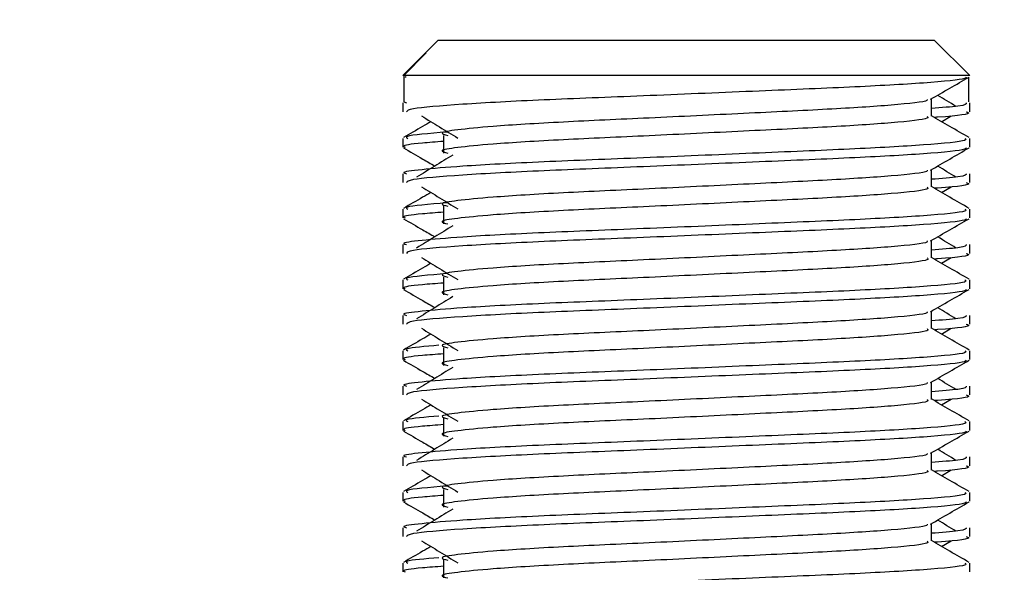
# Model space of a CAD drawing. Header units: millimetres. Extents: x 0 to 420, y 0 to 297.
# Tile 58 of 62: x 326.68 to 330.63, y 201.92 to 204.14. Entities that reach past the tile are written whole.
import ezdxf

# ---------------------------------------------------------------- set-up
doc = ezdxf.new("R2010")
doc.units = ezdxf.units.MM
doc.layers.add('QUOTE', color=174, linetype='Continuous')
doc.styles.add('SLDTEXTSTYLE3', font='TXT', dxfattribs={"width": 0.75})
doc.dimstyles.new('SLDDIMSTYLE0', dxfattribs={"dimtxt": 3, "dimasz": 3, "dimexe": 0, "dimexo": 0.0625, "dimgap": 0.75, "dimtad": 1, "dimlfac": 7.034104, "dimrnd": 1e-09, "dimzin": 12, "dimdsep": 46, "dimtxsty": 'SLDTEXTSTYLE3', "dimsah": 1, "dimcen": 0.09, "dimadec": 0, "dimazin": 3, "dimtfac": 1, "dimtdec": 3, "dimtofl": 0, "dimtmove": 0, "dimatfit": 3, "dimfxl": 0, "dimfrac": 2, "dimtolj": 1, "dimtzin": 12, "dimarcsym": 0})

# ---------------------------------------------------------------- blocks, each defined once
blk = doc.blocks.new('_D_2')
at = {"layer": 'QUOTE'}
for p, q in [((321.7594, 248.7098), (357.032, 248.7098)), ((355.032, 176.3338), (355.032, 248.7098)), ((339.8231, 176.3338), (357.032, 176.3338))]:
    blk.add_line(p, q, dxfattribs=at)
for points in [[(355.032, 248.7098), (354.532, 245.7098), (355.532, 245.7098)], [(355.032, 176.3338), (355.532, 179.3338), (354.532, 179.3338)]]:
    blk.add_solid(points, dxfattribs=at)
at = {"layer": 'QUOTE', "insert": (351.1648, 207.5343), "char_height": 3, "attachment_point": 1, "rotation": 90, "style": 'SLDTEXTSTYLE3'}
blk.add_mtext('509,1', dxfattribs=at)

msp = doc.modelspace()

# ---------------------------------------------------------------- linework, layer by layer
at = {"color": 7, "linetype": 'Continuous', "lineweight": 25}
for p, q in [((328.3603, 204.0559), (328.306, 204.0016)), ((328.3603, 204.0559), (329.4418, 204.0559)), ((329.4418, 204.0559), (330.3506, 204.0559)), ((330.4928, 203.9138), (330.3506, 204.0559)), ((328.306, 204.0016), (328.2182, 203.9138)), ((328.2225, 203.9138), (328.3122, 204.0039)), ((328.306, 204.0016), (328.3122, 204.0039)), ((328.2225, 203.9138), (328.2182, 203.9138)), ((328.2209, 203.9071), (328.2225, 203.9062)), ((328.2225, 203.9138), (328.2225, 203.8071)), ((330.4928, 203.9138), (328.2225, 203.9138)), ((328.2276, 203.91), (328.2318, 203.9069)), ((330.4885, 203.9062), (330.4885, 203.8071)), ((328.2182, 203.8033), (328.2182, 203.7678)), ((328.2225, 203.8071), (328.2324, 203.8033)), ((330.3389, 203.7503), (330.3389, 203.8196)), ((330.4928, 203.7678), (330.4928, 203.8033)), ((330.3799, 203.728), (330.418, 203.7513)), ((328.3819, 203.6728), (328.3819, 203.6018)), ((328.2182, 203.6611), (328.2182, 203.6256)), ((330.4928, 203.6256), (330.4928, 203.6611)), ((328.2182, 203.519), (328.2182, 203.4835)), ((330.3389, 203.4659), (330.3389, 203.5353)), ((330.4928, 203.4835), (330.4928, 203.519)), ((330.3799, 203.4437), (330.418, 203.467)), ((328.2182, 203.3768), (328.2182, 203.3413)), ((328.3819, 203.3885), (328.3819, 203.3174)), ((330.4928, 203.3413), (330.4928, 203.3768)), ((328.2182, 203.2346), (328.2182, 203.1992)), ((330.3389, 203.1816), (330.3389, 203.2509)), ((330.4928, 203.1992), (330.4928, 203.2346)), ((330.3799, 203.1593), (330.418, 203.1826)), ((328.2182, 203.0924), (328.2182, 203.057)), ((328.3819, 203.1042), (328.3819, 203.0331)), ((330.4928, 203.057), (330.4928, 203.0924)), ((330.3389, 202.8973), (330.3389, 202.9666)), ((328.2182, 202.9503), (328.2182, 202.9149)), ((330.4928, 202.9149), (330.4928, 202.9503)), ((330.3799, 202.875), (330.418, 202.8983)), ((328.2182, 202.8081), (328.2182, 202.7726)), ((328.3819, 202.8199), (328.3819, 202.7488)), ((330.4928, 202.7726), (330.4928, 202.8081)), ((330.3389, 202.6129), (330.3389, 202.6823)), ((328.2182, 202.666), (328.2182, 202.6305)), ((330.4928, 202.6305), (330.4928, 202.666)), ((330.3799, 202.5907), (330.418, 202.614)), ((328.2182, 202.5238), (328.2182, 202.4883)), ((328.3819, 202.5355), (328.3819, 202.4644)), ((330.4928, 202.4883), (330.4928, 202.5238)), ((328.2182, 202.3816), (328.2182, 202.3462)), ((330.3389, 202.3286), (330.3389, 202.3979)), ((330.4928, 202.3462), (330.4928, 202.3816)), ((330.3799, 202.3064), (330.418, 202.3297)), ((328.3819, 202.2512), (328.3819, 202.1801)), ((328.2182, 202.2394), (328.2182, 202.204)), ((330.4928, 202.204), (330.4928, 202.2394)), ((328.2182, 202.0973), (328.2182, 202.0619)), ((330.3389, 202.0443), (330.3389, 202.1136)), ((330.4928, 202.0619), (330.4928, 202.0973)), ((330.3799, 202.022), (330.418, 202.0453)), ((328.2182, 201.9551), (328.2182, 201.9197)), ((328.3819, 201.9669), (328.3819, 201.8958)), ((330.4928, 201.9197), (330.4928, 201.9551))]:
    msp.add_line(p, q, dxfattribs=at)
for points, knots in [([(330.4792, 203.9069), (330.4783, 203.9051), (330.4747, 203.8978), (330.3278, 203.8831), (330.0272, 203.8665), (329.6237, 203.8499), (329.185, 203.8312), (328.7678, 203.8155), (328.4395, 203.7979), (328.2417, 203.7811), (328.2355, 203.7717), (328.2329, 203.7678)], [0, 0, 0, 0, 0.039912, 0.166158, 0.289058, 0.411836, 0.5381, 0.659517, 0.783982, 0.909693, 1, 1, 1, 1]), ([(330.3358, 203.8178), (330.3615, 203.8327), (330.4129, 203.8625), (330.4644, 203.8922), (330.4901, 203.9071)], [0, 0, 0, 0, 0.499936, 1, 1, 1, 1]), ([(330.4376, 203.7893), (330.4134, 203.8041), (330.389, 203.8191), (330.3645, 203.8341), (330.3643, 203.8343)], [0, 0, 0, 0, 0.989832, 1, 1, 1, 1]), ([(330.3215, 203.8176), (330.3226, 203.816), (330.3278, 203.8088), (330.194, 203.7942), (329.9369, 203.7776), (329.5874, 203.7611), (329.2078, 203.7423), (328.8484, 203.7266), (328.5827, 203.7104), (328.4297, 203.695), (328.3582, 203.6837), (328.3861, 203.676), (328.3985, 203.6726)], [0, 0, 0, 0, 0.035107, 0.156135, 0.273953, 0.391653, 0.512699, 0.629093, 0.748412, 0.840135, 0.92875, 1, 1, 1, 1]), ([(330.4786, 203.8033), (330.4792, 203.799), (330.4803, 203.7919), (330.38, 203.7841), (330.3389, 203.7809)], [0, 0, 0, 0, 0.590683, 1, 1, 1, 1]), ([(328.293, 203.7513), (328.3172, 203.7365), (328.3657, 203.7068), (328.4141, 203.6771), (328.4383, 203.6623)], [0, 0, 0, 0, 0.5000113, 1, 1, 1, 1]), ([(330.3219, 203.75), (330.325, 203.7473), (330.3344, 203.739), (330.1959, 203.7231), (329.9364, 203.7065), (329.5875, 203.69), (329.2078, 203.6712), (328.8484, 203.6555), (328.5827, 203.6394), (328.4297, 203.6239), (328.3582, 203.6126), (328.386, 203.6049), (328.3984, 203.6015)], [0, 0, 0, 0, 0.059132, 0.177163, 0.292064, 0.406849, 0.524898, 0.638409, 0.754774, 0.844226, 0.930647, 1, 1, 1, 1]), ([(330.4907, 203.6639), (330.4649, 203.6788), (330.4143, 203.7081), (330.3638, 203.7373), (330.3389, 203.7517)], [0, 0, 0, 0, 0.508368, 1, 1, 1, 1]), ([(330.4781, 203.7678), (330.4822, 203.7665), (330.5033, 203.7597), (330.452, 203.7515), (330.3576, 203.7454), (330.3544, 203.7452)], [0, 0, 0, 0, 0.190296, 0.972093, 1, 1, 1, 1]), ([(328.3311, 203.728), (328.3199, 203.7215), (328.2829, 203.7002), (328.246, 203.6788), (328.2203, 203.6639)], [0, 0, 0, 0, 0.3033381, 1, 1, 1, 1]), ([(328.3941, 203.6864), (328.3236, 203.6805), (328.2197, 203.6718), (328.2334, 203.6637), (328.2379, 203.6611)], [0, 0, 0, 0, 0.678995, 1, 1, 1, 1]), ([(330.4731, 203.6611), (330.4766, 203.6584), (330.4873, 203.6501), (330.3274, 203.6343), (330.0273, 203.6177), (329.6238, 203.6012), (329.1846, 203.5824), (328.7694, 203.5667), (328.4607, 203.5505), (328.2878, 203.5351), (328.2088, 203.5258), (328.2279, 203.5202), (328.2324, 203.519)], [0, 0, 0, 0, 0.061077, 0.184512, 0.304677, 0.424721, 0.548174, 0.666888, 0.788581, 0.882129, 0.97251, 1, 1, 1, 1]), ([(328.3819, 203.6486), (328.3516, 203.6464), (328.2587, 203.6396), (328.2144, 203.6324), (328.2251, 203.6269), (328.2276, 203.6256)], [0, 0, 0, 0, 0.270543, 0.831179, 1, 1, 1, 1]), ([(328.2209, 203.6228), (328.2466, 203.6079), (328.2885, 203.5836), (328.3305, 203.5593), (328.3467, 203.5499)], [0, 0, 0, 0, 0.61317, 1, 1, 1, 1]), ([(330.4792, 203.6226), (330.4783, 203.6208), (330.4747, 203.6135), (330.3278, 203.5987), (330.0272, 203.5822), (329.6237, 203.5656), (329.185, 203.5468), (328.7678, 203.5311), (328.4395, 203.5135), (328.2417, 203.4967), (328.2355, 203.4874), (328.2329, 203.4835)], [0, 0, 0, 0, 0.039912, 0.166158, 0.289058, 0.411836, 0.5381, 0.659517, 0.783982, 0.909693, 1, 1, 1, 1]), ([(328.4186, 203.594), (328.3944, 203.5792), (328.3459, 203.5495), (328.2976, 203.5198), (328.2734, 203.505)], [0, 0, 0, 0, 0.49999, 1, 1, 1, 1]), ([(330.3358, 203.5335), (330.3615, 203.5484), (330.4129, 203.5781), (330.4644, 203.6079), (330.4901, 203.6228)], [0, 0, 0, 0, 0.499936, 1, 1, 1, 1]), ([(330.4376, 203.505), (330.4134, 203.5198), (330.389, 203.5348), (330.3645, 203.5498), (330.3643, 203.5499)], [0, 0, 0, 0, 0.989832, 1, 1, 1, 1]), ([(330.3215, 203.5332), (330.3226, 203.5316), (330.3278, 203.5245), (330.194, 203.5099), (329.9369, 203.4933), (329.5874, 203.4768), (329.2078, 203.458), (328.8484, 203.4423), (328.5827, 203.4261), (328.4297, 203.4107), (328.3582, 203.3993), (328.3861, 203.3917), (328.3985, 203.3883)], [0, 0, 0, 0, 0.035107, 0.156135, 0.273953, 0.391653, 0.512699, 0.629093, 0.748412, 0.840135, 0.92875, 1, 1, 1, 1]), ([(330.4786, 203.519), (330.4792, 203.5147), (330.4803, 203.5075), (330.38, 203.4997), (330.3389, 203.4965)], [0, 0, 0, 0, 0.590683, 1, 1, 1, 1]), ([(330.4781, 203.4835), (330.4822, 203.4822), (330.5033, 203.4754), (330.452, 203.4672), (330.3576, 203.4611), (330.3544, 203.4609)], [0, 0, 0, 0, 0.190296, 0.972093, 1, 1, 1, 1]), ([(328.3311, 203.4437), (328.3199, 203.4372), (328.2829, 203.4158), (328.246, 203.3945), (328.2203, 203.3796)], [0, 0, 0, 0, 0.303338, 1, 1, 1, 1]), ([(328.293, 203.467), (328.3172, 203.4521), (328.3657, 203.4225), (328.4141, 203.3928), (328.4383, 203.3779)], [0, 0, 0, 0, 0.500011, 1, 1, 1, 1]), ([(330.3219, 203.4657), (330.325, 203.463), (330.3344, 203.4547), (330.1959, 203.4388), (329.9364, 203.4222), (329.5875, 203.4057), (329.2078, 203.3869), (328.8484, 203.3712), (328.5827, 203.355), (328.4297, 203.3396), (328.3582, 203.3283), (328.386, 203.3206), (328.3984, 203.3172)], [0, 0, 0, 0, 0.059132, 0.177163, 0.292064, 0.406849, 0.524898, 0.638409, 0.754774, 0.844226, 0.930647, 1, 1, 1, 1]), ([(330.4907, 203.3796), (330.4649, 203.3945), (330.4143, 203.4237), (330.3638, 203.453), (330.3389, 203.4674)], [0, 0, 0, 0, 0.508368, 1, 1, 1, 1]), ([(328.3941, 203.4021), (328.3236, 203.3962), (328.2197, 203.3874), (328.2334, 203.3793), (328.2379, 203.3768)], [0, 0, 0, 0, 0.678995, 1, 1, 1, 1]), ([(330.4731, 203.3768), (330.4766, 203.374), (330.4873, 203.3658), (330.3274, 203.35), (330.0273, 203.3334), (329.6238, 203.3168), (329.1846, 203.2981), (328.7694, 203.2823), (328.4607, 203.2662), (328.2878, 203.2507), (328.2088, 203.2414), (328.2279, 203.2359), (328.2324, 203.2346)], [0, 0, 0, 0, 0.061077, 0.184512, 0.304677, 0.424721, 0.548174, 0.666888, 0.788581, 0.882129, 0.97251, 1, 1, 1, 1]), ([(328.3819, 203.3643), (328.3516, 203.3621), (328.2587, 203.3553), (328.2144, 203.3481), (328.2251, 203.3426), (328.2276, 203.3413)], [0, 0, 0, 0, 0.270543, 0.831179, 1, 1, 1, 1]), ([(328.2209, 203.3384), (328.2466, 203.3236), (328.2885, 203.2993), (328.3305, 203.275), (328.3467, 203.2656)], [0, 0, 0, 0, 0.61317, 1, 1, 1, 1]), ([(330.4792, 203.3382), (330.4783, 203.3365), (330.4747, 203.3291), (330.3278, 203.3144), (330.0272, 203.2978), (329.6237, 203.2813), (329.185, 203.2625), (328.7678, 203.2468), (328.4395, 203.2292), (328.2417, 203.2124), (328.2355, 203.2031), (328.2329, 203.1992)], [0, 0, 0, 0, 0.039912, 0.166158, 0.289058, 0.411836, 0.5381, 0.659517, 0.783982, 0.909693, 1, 1, 1, 1]), ([(330.3358, 203.2491), (330.3615, 203.264), (330.4129, 203.2938), (330.4644, 203.3236), (330.4901, 203.3384)], [0, 0, 0, 0, 0.499936, 1, 1, 1, 1]), ([(328.4186, 203.3097), (328.3944, 203.2948), (328.3459, 203.2652), (328.2976, 203.2355), (328.2734, 203.2206)], [0, 0, 0, 0, 0.49999, 1, 1, 1, 1]), ([(330.3215, 203.2489), (330.3226, 203.2473), (330.3278, 203.2402), (330.194, 203.2255), (329.9369, 203.209), (329.5874, 203.1924), (329.2078, 203.1737), (328.8484, 203.1579), (328.5827, 203.1418), (328.4297, 203.1264), (328.3582, 203.115), (328.3861, 203.1073), (328.3985, 203.1039)], [0, 0, 0, 0, 0.035107, 0.156135, 0.273953, 0.391653, 0.512699, 0.629093, 0.748412, 0.840135, 0.92875, 1, 1, 1, 1]), ([(330.4786, 203.2346), (330.4792, 203.2304), (330.4803, 203.2232), (330.38, 203.2154), (330.3389, 203.2122)], [0, 0, 0, 0, 0.590683, 1, 1, 1, 1]), ([(330.4376, 203.2206), (330.4134, 203.2355), (330.389, 203.2505), (330.3645, 203.2655), (330.3643, 203.2656)], [0, 0, 0, 0, 0.989832, 1, 1, 1, 1]), ([(330.4781, 203.1992), (330.4822, 203.1979), (330.5033, 203.1911), (330.452, 203.1829), (330.3576, 203.1768), (330.3544, 203.1765)], [0, 0, 0, 0, 0.190296, 0.972093, 1, 1, 1, 1]), ([(328.3311, 203.1593), (328.3199, 203.1529), (328.2829, 203.1315), (328.246, 203.1101), (328.2203, 203.0953)], [0, 0, 0, 0, 0.3033381, 1, 1, 1, 1]), ([(328.293, 203.1826), (328.3172, 203.1678), (328.3657, 203.1381), (328.4141, 203.1084), (328.4383, 203.0936)], [0, 0, 0, 0, 0.500011, 1, 1, 1, 1]), ([(330.3219, 203.1814), (330.325, 203.1786), (330.3344, 203.1704), (330.1959, 203.1545), (329.9364, 203.1379), (329.5875, 203.1213), (329.2078, 203.1026), (328.8484, 203.0869), (328.5827, 203.0707), (328.4297, 203.0553), (328.3582, 203.0439), (328.386, 203.0363), (328.3984, 203.0329)], [0, 0, 0, 0, 0.059132, 0.177163, 0.292064, 0.406849, 0.524898, 0.638409, 0.754774, 0.844226, 0.930647, 1, 1, 1, 1]), ([(330.4907, 203.0953), (330.4649, 203.1101), (330.4143, 203.1394), (330.3638, 203.1687), (330.3389, 203.1831)], [0, 0, 0, 0, 0.508368, 1, 1, 1, 1]), ([(328.3941, 203.1178), (328.3236, 203.1118), (328.2197, 203.1031), (328.2334, 203.095), (328.2379, 203.0924)], [0, 0, 0, 0, 0.678995, 1, 1, 1, 1]), ([(330.4731, 203.0924), (330.4766, 203.0897), (330.4873, 203.0815), (330.3274, 203.0656), (330.0273, 203.049), (329.6238, 203.0325), (329.1846, 203.0137), (328.7694, 202.998), (328.4607, 202.9819), (328.2878, 202.9664), (328.2088, 202.9571), (328.2279, 202.9516), (328.2324, 202.9503)], [0, 0, 0, 0, 0.061077, 0.184512, 0.304677, 0.424721, 0.548174, 0.666888, 0.788581, 0.882129, 0.97251, 1, 1, 1, 1]), ([(328.3819, 203.08), (328.3516, 203.0777), (328.2587, 203.0709), (328.2144, 203.0637), (328.2251, 203.0582), (328.2276, 203.057)], [0, 0, 0, 0, 0.270543, 0.831179, 1, 1, 1, 1]), ([(328.2209, 203.0541), (328.2466, 203.0392), (328.2885, 203.015), (328.3305, 202.9907), (328.3467, 202.9813)], [0, 0, 0, 0, 0.61317, 1, 1, 1, 1]), ([(330.4792, 203.0539), (330.4783, 203.0522), (330.4747, 203.0448), (330.3278, 203.0301), (330.0272, 203.0135), (329.6237, 202.997), (329.185, 202.9782), (328.7678, 202.9625), (328.4395, 202.9449), (328.2417, 202.9281), (328.2355, 202.9188), (328.2329, 202.9149)], [0, 0, 0, 0, 0.039912, 0.166158, 0.289058, 0.411836, 0.5381, 0.659517, 0.783982, 0.909693, 1, 1, 1, 1]), ([(330.3358, 202.9648), (330.3615, 202.9797), (330.4129, 203.0095), (330.4644, 203.0392), (330.4901, 203.0541)], [0, 0, 0, 0, 0.499936, 1, 1, 1, 1]), ([(328.4186, 203.0253), (328.3944, 203.0105), (328.3459, 202.9808), (328.2976, 202.9511), (328.2734, 202.9363)], [0, 0, 0, 0, 0.49999, 1, 1, 1, 1]), ([(330.3215, 202.9646), (330.3226, 202.963), (330.3278, 202.9558), (330.194, 202.9412), (329.9369, 202.9247), (329.5874, 202.9081), (329.2078, 202.8893), (328.8484, 202.8736), (328.5827, 202.8575), (328.4297, 202.842), (328.3582, 202.8307), (328.3861, 202.823), (328.3985, 202.8196)], [0, 0, 0, 0, 0.035107, 0.156135, 0.273953, 0.391653, 0.512699, 0.629093, 0.748412, 0.840135, 0.92875, 1, 1, 1, 1]), ([(330.4376, 202.9363), (330.4134, 202.9511), (330.389, 202.9661), (330.3645, 202.9811), (330.3643, 202.9813)], [0, 0, 0, 0, 0.9898318, 1, 1, 1, 1]), ([(330.4786, 202.9503), (330.4792, 202.9461), (330.4803, 202.9389), (330.38, 202.9311), (330.3389, 202.9279)], [0, 0, 0, 0, 0.590683, 1, 1, 1, 1]), ([(328.293, 202.8983), (328.3172, 202.8835), (328.3657, 202.8538), (328.4141, 202.8241), (328.4383, 202.8093)], [0, 0, 0, 0, 0.500011, 1, 1, 1, 1]), ([(330.3219, 202.8971), (330.325, 202.8943), (330.3344, 202.886), (330.1959, 202.8702), (329.9364, 202.8536), (329.5875, 202.837), (329.2078, 202.8182), (328.8484, 202.8025), (328.5827, 202.7864), (328.4297, 202.7709), (328.3582, 202.7596), (328.386, 202.7519), (328.3984, 202.7485)], [0, 0, 0, 0, 0.059132, 0.177163, 0.292064, 0.406849, 0.524898, 0.638409, 0.754774, 0.844226, 0.930647, 1, 1, 1, 1]), ([(330.4907, 202.8109), (330.4649, 202.8258), (330.4143, 202.8551), (330.3638, 202.8844), (330.3389, 202.8987)], [0, 0, 0, 0, 0.508368, 1, 1, 1, 1]), ([(330.4781, 202.9149), (330.4822, 202.9135), (330.5033, 202.9067), (330.452, 202.8985), (330.3576, 202.8924), (330.3544, 202.8922)], [0, 0, 0, 0, 0.190296, 0.972093, 1, 1, 1, 1]), ([(328.3311, 202.875), (328.3199, 202.8685), (328.2829, 202.8472), (328.246, 202.8258), (328.2203, 202.8109)], [0, 0, 0, 0, 0.3033381, 1, 1, 1, 1]), ([(330.4731, 202.8081), (330.4766, 202.8054), (330.4873, 202.7971), (330.3274, 202.7813), (330.0273, 202.7647), (329.6238, 202.7482), (329.1846, 202.7294), (328.7694, 202.7137), (328.4607, 202.6975), (328.2878, 202.6821), (328.2088, 202.6728), (328.2279, 202.6673), (328.2324, 202.666)], [0, 0, 0, 0, 0.0610772, 0.1845123, 0.3046768, 0.4247211, 0.5481742, 0.6668878, 0.7885815, 0.8821287, 0.9725098, 1, 1, 1, 1]), ([(328.3633, 202.83), (328.3077, 202.8253), (328.2192, 202.8177), (328.2328, 202.8107), (328.2379, 202.8081)], [0, 0, 0, 0, 0.629852, 1, 1, 1, 1]), ([(328.2209, 202.7698), (328.2466, 202.7549), (328.2885, 202.7306), (328.3305, 202.7064), (328.3467, 202.697)], [0, 0, 0, 0, 0.61317, 1, 1, 1, 1]), ([(328.3819, 202.7956), (328.3516, 202.7934), (328.2587, 202.7866), (328.2144, 202.7794), (328.2251, 202.7739), (328.2276, 202.7726)], [0, 0, 0, 0, 0.270543, 0.831179, 1, 1, 1, 1]), ([(330.4792, 202.7696), (330.4783, 202.7678), (330.4747, 202.7605), (330.3278, 202.7457), (330.0272, 202.7292), (329.6237, 202.7126), (329.185, 202.6939), (328.7678, 202.6781), (328.4395, 202.6605), (328.2417, 202.6438), (328.2355, 202.6344), (328.2329, 202.6305)], [0, 0, 0, 0, 0.039912, 0.166158, 0.289058, 0.411836, 0.5381, 0.659517, 0.783982, 0.909693, 1, 1, 1, 1]), ([(330.3358, 202.6805), (330.3615, 202.6954), (330.4129, 202.7251), (330.4644, 202.7549), (330.4901, 202.7698)], [0, 0, 0, 0, 0.499936, 1, 1, 1, 1]), ([(328.4186, 202.741), (328.3944, 202.7262), (328.3459, 202.6965), (328.2976, 202.6668), (328.2734, 202.652)], [0, 0, 0, 0, 0.49999, 1, 1, 1, 1]), ([(330.3215, 202.6803), (330.3226, 202.6787), (330.3278, 202.6715), (330.194, 202.6569), (329.9369, 202.6403), (329.5874, 202.6238), (329.2078, 202.605), (328.8484, 202.5893), (328.5827, 202.5731), (328.4297, 202.5577), (328.3582, 202.5463), (328.3861, 202.5387), (328.3985, 202.5353)], [0, 0, 0, 0, 0.035107, 0.156135, 0.273953, 0.391653, 0.512699, 0.629093, 0.748412, 0.840135, 0.92875, 1, 1, 1, 1]), ([(330.4376, 202.652), (330.4134, 202.6668), (330.389, 202.6818), (330.3645, 202.6968), (330.3643, 202.697)], [0, 0, 0, 0, 0.989832, 1, 1, 1, 1]), ([(330.4786, 202.666), (330.4792, 202.6617), (330.4803, 202.6545), (330.38, 202.6467), (330.3389, 202.6435)], [0, 0, 0, 0, 0.590683, 1, 1, 1, 1]), ([(328.293, 202.614), (328.3172, 202.5991), (328.3657, 202.5695), (328.4141, 202.5398), (328.4383, 202.5249)], [0, 0, 0, 0, 0.500011, 1, 1, 1, 1]), ([(330.3219, 202.6127), (330.325, 202.61), (330.3344, 202.6017), (330.1959, 202.5858), (329.9364, 202.5692), (329.5875, 202.5527), (329.2078, 202.5339), (328.8484, 202.5182), (328.5827, 202.5021), (328.4297, 202.4866), (328.3582, 202.4753), (328.386, 202.4676), (328.3984, 202.4642)], [0, 0, 0, 0, 0.059132, 0.177163, 0.292064, 0.406849, 0.524898, 0.638409, 0.754774, 0.844226, 0.930647, 1, 1, 1, 1]), ([(330.4907, 202.5266), (330.4649, 202.5415), (330.4143, 202.5707), (330.3638, 202.6), (330.3389, 202.6144)], [0, 0, 0, 0, 0.508368, 1, 1, 1, 1]), ([(330.4781, 202.6305), (330.4822, 202.6292), (330.5033, 202.6224), (330.452, 202.6142), (330.3576, 202.6081), (330.3544, 202.6079)], [0, 0, 0, 0, 0.190296, 0.972093, 1, 1, 1, 1]), ([(328.3311, 202.5907), (328.3199, 202.5842), (328.2829, 202.5628), (328.246, 202.5415), (328.2203, 202.5266)], [0, 0, 0, 0, 0.303338, 1, 1, 1, 1]), ([(330.4731, 202.5238), (330.4766, 202.521), (330.4873, 202.5128), (330.3274, 202.497), (330.0273, 202.4804), (329.6238, 202.4638), (329.1846, 202.4451), (328.7694, 202.4293), (328.4607, 202.4132), (328.2878, 202.3978), (328.2088, 202.3885), (328.2279, 202.3829), (328.2324, 202.3816)], [0, 0, 0, 0, 0.0610772, 0.1845123, 0.3046768, 0.4247211, 0.5481742, 0.6668878, 0.7885815, 0.8821287, 0.9725098, 1, 1, 1, 1]), ([(328.3633, 202.5457), (328.3077, 202.5409), (328.2192, 202.5333), (328.2328, 202.5264), (328.2379, 202.5238)], [0, 0, 0, 0, 0.6298517, 1, 1, 1, 1]), ([(328.2209, 202.4855), (328.2466, 202.4706), (328.2885, 202.4463), (328.3305, 202.422), (328.3467, 202.4126)], [0, 0, 0, 0, 0.6131696, 1, 1, 1, 1]), ([(328.3819, 202.5113), (328.3516, 202.5091), (328.2587, 202.5023), (328.2144, 202.4951), (328.2251, 202.4896), (328.2276, 202.4883)], [0, 0, 0, 0, 0.270543, 0.831179, 1, 1, 1, 1]), ([(330.4792, 202.4853), (330.4783, 202.4835), (330.4747, 202.4762), (330.3278, 202.4614), (330.0272, 202.4448), (329.6237, 202.4283), (329.185, 202.4095), (328.7678, 202.3938), (328.4395, 202.3762), (328.2417, 202.3594), (328.2355, 202.3501), (328.2329, 202.3462)], [0, 0, 0, 0, 0.039912, 0.166158, 0.289058, 0.411836, 0.5381, 0.659517, 0.783982, 0.909693, 1, 1, 1, 1]), ([(330.3358, 202.3962), (330.3615, 202.411), (330.4129, 202.4408), (330.4644, 202.4706), (330.4901, 202.4855)], [0, 0, 0, 0, 0.499936, 1, 1, 1, 1]), ([(328.4186, 202.4567), (328.3944, 202.4419), (328.3459, 202.4122), (328.2976, 202.3825), (328.2734, 202.3677)], [0, 0, 0, 0, 0.49999, 1, 1, 1, 1]), ([(330.4376, 202.3677), (330.4134, 202.3825), (330.389, 202.3975), (330.3645, 202.4125), (330.3643, 202.4126)], [0, 0, 0, 0, 0.989832, 1, 1, 1, 1]), ([(330.3215, 202.3959), (330.3226, 202.3943), (330.3278, 202.3872), (330.194, 202.3726), (329.9369, 202.356), (329.5874, 202.3394), (329.2078, 202.3207), (328.8484, 202.3049), (328.5827, 202.2888), (328.4297, 202.2734), (328.3582, 202.262), (328.3861, 202.2544), (328.3985, 202.2509)], [0, 0, 0, 0, 0.035107, 0.156135, 0.273953, 0.391653, 0.512699, 0.629093, 0.748412, 0.840135, 0.92875, 1, 1, 1, 1]), ([(330.4786, 202.3816), (330.4792, 202.3774), (330.4803, 202.3702), (330.38, 202.3624), (330.3389, 202.3592)], [0, 0, 0, 0, 0.5906829, 1, 1, 1, 1]), ([(328.293, 202.3297), (328.3172, 202.3148), (328.3657, 202.2851), (328.4141, 202.2555), (328.4383, 202.2406)], [0, 0, 0, 0, 0.5000113, 1, 1, 1, 1]), ([(330.3219, 202.3284), (330.325, 202.3256), (330.3344, 202.3174), (330.1959, 202.3015), (329.9364, 202.2849), (329.5875, 202.2684), (329.2078, 202.2496), (328.8484, 202.2339), (328.5827, 202.2177), (328.4297, 202.2023), (328.3582, 202.1909), (328.386, 202.1833), (328.3984, 202.1799)], [0, 0, 0, 0, 0.059132, 0.177163, 0.292064, 0.406849, 0.524898, 0.638409, 0.754774, 0.844226, 0.930647, 1, 1, 1, 1]), ([(330.4907, 202.2423), (330.4649, 202.2572), (330.4143, 202.2864), (330.3638, 202.3157), (330.3389, 202.3301)], [0, 0, 0, 0, 0.508368, 1, 1, 1, 1]), ([(330.4781, 202.3462), (330.4822, 202.3449), (330.5033, 202.3381), (330.452, 202.3299), (330.3576, 202.3238), (330.3544, 202.3236)], [0, 0, 0, 0, 0.190296, 0.972093, 1, 1, 1, 1]), ([(328.3311, 202.3064), (328.3199, 202.2999), (328.2829, 202.2785), (328.246, 202.2572), (328.2203, 202.2423)], [0, 0, 0, 0, 0.3033381, 1, 1, 1, 1]), ([(328.3941, 202.2648), (328.3236, 202.2589), (328.2197, 202.2501), (328.2334, 202.242), (328.2379, 202.2394)], [0, 0, 0, 0, 0.678995, 1, 1, 1, 1]), ([(330.4731, 202.2394), (330.4766, 202.2367), (330.4873, 202.2285), (330.3274, 202.2126), (330.0273, 202.1961), (329.6238, 202.1795), (329.1846, 202.1607), (328.7694, 202.145), (328.4607, 202.1289), (328.2878, 202.1134), (328.2088, 202.1041), (328.2279, 202.0986), (328.2324, 202.0973)], [0, 0, 0, 0, 0.061077, 0.184512, 0.304677, 0.424721, 0.548174, 0.666888, 0.788581, 0.882129, 0.97251, 1, 1, 1, 1]), ([(328.3819, 202.227), (328.3516, 202.2248), (328.2587, 202.218), (328.2144, 202.2107), (328.2251, 202.2053), (328.2276, 202.204)], [0, 0, 0, 0, 0.270543, 0.831179, 1, 1, 1, 1]), ([(328.2209, 202.2011), (328.2466, 202.1862), (328.2885, 202.162), (328.3305, 202.1377), (328.3467, 202.1283)], [0, 0, 0, 0, 0.61317, 1, 1, 1, 1]), ([(330.4792, 202.2009), (330.4783, 202.1992), (330.4747, 202.1918), (330.3278, 202.1771), (330.0272, 202.1605), (329.6237, 202.144), (329.185, 202.1252), (328.7678, 202.1095), (328.4395, 202.0919), (328.2417, 202.0751), (328.2355, 202.0658), (328.2329, 202.0619)], [0, 0, 0, 0, 0.039912, 0.166158, 0.289058, 0.411836, 0.5381, 0.659517, 0.783982, 0.909693, 1, 1, 1, 1]), ([(328.4186, 202.1724), (328.3944, 202.1575), (328.3459, 202.1278), (328.2976, 202.0982), (328.2734, 202.0833)], [0, 0, 0, 0, 0.49999, 1, 1, 1, 1]), ([(330.3358, 202.1118), (330.3615, 202.1267), (330.4129, 202.1565), (330.4644, 202.1862), (330.4901, 202.2011)], [0, 0, 0, 0, 0.4999356, 1, 1, 1, 1]), ([(330.4376, 202.0833), (330.4134, 202.0982), (330.389, 202.1132), (330.3645, 202.1281), (330.3643, 202.1283)], [0, 0, 0, 0, 0.9898318, 1, 1, 1, 1]), ([(330.3215, 202.1116), (330.3226, 202.11), (330.3278, 202.1029), (330.194, 202.0882), (329.9369, 202.0717), (329.5874, 202.0551), (329.2078, 202.0363), (328.8484, 202.0206), (328.5827, 202.0045), (328.4297, 201.989), (328.3582, 201.9777), (328.3861, 201.97), (328.3985, 201.9666)], [0, 0, 0, 0, 0.035107, 0.156135, 0.273953, 0.391653, 0.512699, 0.629093, 0.748412, 0.840135, 0.92875, 1, 1, 1, 1]), ([(330.4786, 202.0973), (330.4792, 202.0931), (330.4803, 202.0859), (330.38, 202.0781), (330.3389, 202.0749)], [0, 0, 0, 0, 0.590683, 1, 1, 1, 1]), ([(330.4781, 202.0619), (330.4822, 202.0605), (330.5033, 202.0537), (330.452, 202.0455), (330.3576, 202.0394), (330.3544, 202.0392)], [0, 0, 0, 0, 0.190296, 0.972093, 1, 1, 1, 1]), ([(328.3311, 202.022), (328.3199, 202.0155), (328.2829, 201.9942), (328.246, 201.9728), (328.2203, 201.9579)], [0, 0, 0, 0, 0.303338, 1, 1, 1, 1]), ([(328.293, 202.0453), (328.3172, 202.0305), (328.3657, 202.0008), (328.4141, 201.9711), (328.4383, 201.9563)], [0, 0, 0, 0, 0.500011, 1, 1, 1, 1]), ([(330.3219, 202.0441), (330.325, 202.0413), (330.3344, 202.033), (330.1959, 202.0172), (329.9364, 202.0006), (329.5875, 201.984), (329.2078, 201.9653), (328.8484, 201.9495), (328.5827, 201.9334), (328.4297, 201.918), (328.3582, 201.9066), (328.386, 201.899), (328.3984, 201.8955)], [0, 0, 0, 0, 0.059132, 0.177163, 0.292064, 0.406849, 0.524898, 0.638409, 0.754774, 0.844226, 0.930647, 1, 1, 1, 1]), ([(330.4907, 201.9579), (330.4649, 201.9728), (330.4143, 202.0021), (330.3638, 202.0314), (330.3389, 202.0458)], [0, 0, 0, 0, 0.508368, 1, 1, 1, 1]), ([(328.3633, 201.977), (328.3077, 201.9723), (328.2192, 201.9647), (328.2328, 201.9577), (328.2379, 201.9551)], [0, 0, 0, 0, 0.629852, 1, 1, 1, 1]), ([(330.4731, 201.9551), (330.4766, 201.9524), (330.4873, 201.9442), (330.3274, 201.9283), (330.0273, 201.9117), (329.6238, 201.8952), (329.1846, 201.8764), (328.7694, 201.8607), (328.4607, 201.8445), (328.2878, 201.8291), (328.2088, 201.8198), (328.2279, 201.8143), (328.2324, 201.813)], [0, 0, 0, 0, 0.061077, 0.184512, 0.304677, 0.424721, 0.548174, 0.666888, 0.788581, 0.882129, 0.97251, 1, 1, 1, 1]), ([(328.3819, 201.9426), (328.3516, 201.9404), (328.2587, 201.9336), (328.2144, 201.9264), (328.2251, 201.9209), (328.2276, 201.9197)], [0, 0, 0, 0, 0.270543, 0.831179, 1, 1, 1, 1])]:
    msp.add_open_spline(points, degree=3, knots=knots, dxfattribs=at)

# ---------------------------------------------------------------- dimensions: what is measured, and where the dimension line sits
at = {"layer": 'QUOTE'}
dim = msp.add_linear_dim(base=(355.032, 248.7098), p1=(337.8231, 176.3338), p2=(319.7594, 248.7098), angle=90, dimstyle='SLDDIMSTYLE0', dxfattribs=at)
dim.commit()
dim.dimension.update_dxf_attribs({"geometry": '_D_2', "text_midpoint": (355.032, 212.5218), "dimtype": 160})

doc.saveas('drawing.dxf')
